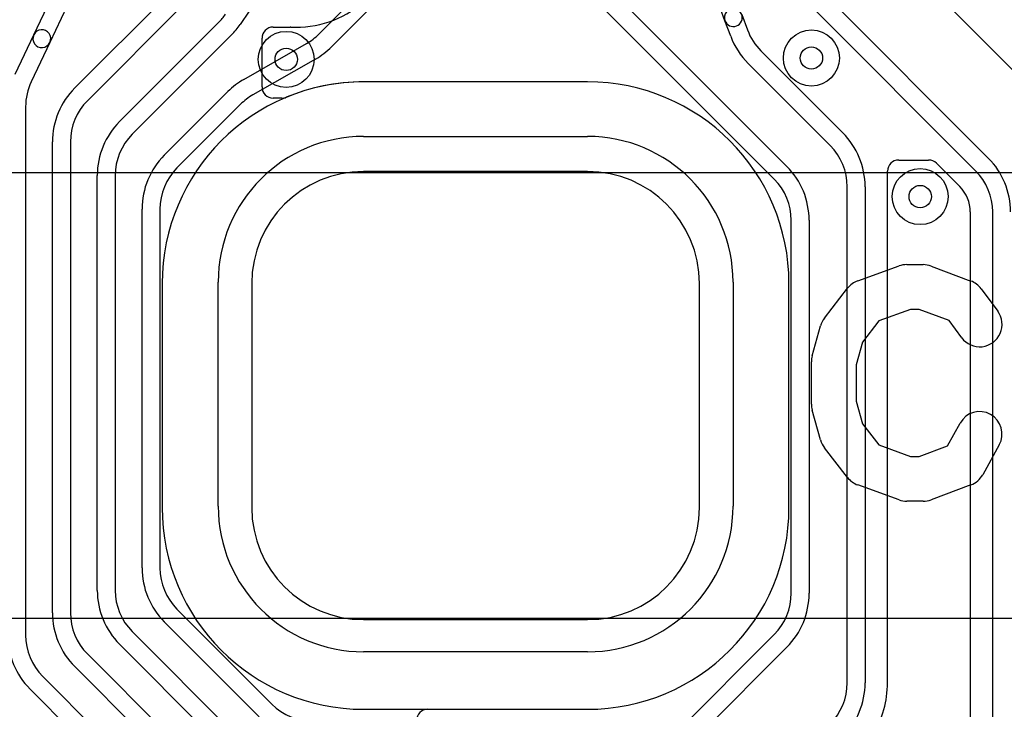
# Model space of a CAD drawing. Extents: x -0.9 to 20.9, y 0 to 28.
# Tile 41 of 44: x 11.5 to 15.9, y 19.6 to 22.7. Entities that reach past the tile are written whole.
import ezdxf

# ---------------------------------------------------------------- set-up
doc = ezdxf.new("R2010")
doc.units = 0
for name, color, linetype in [('2-3-via', 1, 'CONTINUOUS'), ('4-5-via', 1, 'CONTINUOUS'), ('L2', 3, 'CONTINUOUS'), ('L3', 3, 'CONTINUOUS'), ('L4', 3, 'CONTINUOUS'), ('L5', 7, 'CONTINUOUS'), ('Outline', 7, 'CONTINUOUS'), ('PartsArea-A', 111, 'CONTINUOUS'), ('PartsArea-B', 111, 'CONTINUOUS'), ('Resist-A', 2, 'CONTINUOUS'), ('Resist-B', 2, 'CONTINUOUS'), ('Silk-A', 140, 'CONTINUOUS')]:
    doc.layers.add(name, color=color, linetype=linetype)

msp = doc.modelspace()

# ---------------------------------------------------------------- linework, layer by layer
at = {"layer": '2-3-via'}
for centre in [(12.654, 22.494), (15, 22.5)]:
    msp.add_circle(centre, 0.05, dxfattribs=at)
at = {"layer": '4-5-via'}
msp.add_circle((15.48612, 21.88134), 0.05, dxfattribs=at)
at = {"layer": 'L2'}
for p, q in [((14, 22.39362), (13, 22.39362)), ((12.09996, 21.49358), (12.09996, 20.49358)), ((14.90004, 20.49358), (14.90004, 21.49358)), ((13, 19.59354), (14, 19.59354))]:
    msp.add_line(p, q, dxfattribs=at)
for centre in [(12.654, 22.494), (15, 22.5)]:
    msp.add_circle(centre, 0.125, dxfattribs=at)
for centre, start, end in [((13, 21.49358), 90, 180), ((14, 21.49358), 0, 90), ((13, 20.49358), 180, -90), ((14, 20.49358), -90, 0)]:
    msp.add_arc(centre, 0.90004, start, end, dxfattribs=at)
at = {"layer": 'L3'}
for p, q in [((11.52616, 22.60367), (11.60214, 22.76369)), ((11.6744, 22.72938), (11.59842, 22.56935)), ((12.48896, 22.70895), (12.44864, 22.65019)), ((11.90958, 22.21616), (12.35215, 22.65871)), ((12.59597, 22.63796), (12.6712, 22.63796)), ((11.44286, 22.42822), (11.52616, 22.60367)), ((11.59842, 22.56935), (11.51513, 22.39391)), ((12.40872, 22.60214), (11.96615, 22.15959)), ((12.546, 22.37066), (12.546, 22.58799)), ((14, 22.39362), (13, 22.39362)), ((12.63498, 22.32069), (12.59597, 22.32069)), ((11.49, 22.2824), (11.49, 19.92426)), ((11.81, 20.12426), (11.81, 21.97574)), ((11.89, 21.97574), (11.89, 20.12426)), ((14.90004, 20.49358), (14.90004, 21.49358)), ((11.96615, 19.94041), (12.44041, 19.46615)), ((12.38384, 19.40958), (11.90958, 19.88384)), ((11.56615, 19.74041), (11.88652, 19.42004)), ((11.82995, 19.36347), (11.50958, 19.68384)), ((13.28597, 19.59354), (14, 19.59354))]:
    msp.add_line(p, q, dxfattribs=at)
for centre in [(12.654, 22.494), (15, 22.5)]:
    msp.add_circle(centre, 0.125, dxfattribs=at)
for centre, radius, start, end in [((12.7, 23.08717), 0.45004, -93.30179, -48.82521), ((12.1683, 22.84256), 0.26, -45, -34.45836), ((11.56229, 22.58651), 0.04, -25.40545, 154.60134), ((12.1683, 22.84256), 0.34, -45, -34.45801), ((12.59597, 22.58799), 0.04997, 90, 180), ((12.6712, 22.58799), 0.04997, 86.69615, 90), ((11.56229, 22.58651), 0.04, 154.59455, -25.39805), ((11.75, 22.2824), 0.26, 154.60259, 180), ((13.00001, 21.49358), 0.90004, 90.00064, 112.59641), ((14, 21.49358), 0.90004, 0, 90), ((12.59597, 22.37066), 0.04997, 180, -90), ((12.63498, 22.37066), 0.04997, -90, -67.40219), ((12.15, 21.97574), 0.34, 135, 180), ((12.15, 21.97574), 0.26, 135, 180), ((14, 20.49358), 0.90004, -90, 0), ((12.15, 20.12426), 0.34, 180, -135), ((12.15, 20.12426), 0.26, 180, -135), ((11.75, 19.92426), 0.34, 180, -135), ((11.75, 19.92426), 0.26, 180, -135), ((13.28597, 19.54357), 0.04997, 90, 180)]:
    msp.add_arc(centre, radius, start, end, dxfattribs=at)
at = {"layer": 'L4'}
for p, q in [((12.80013, 22.60669), (13.03385, 22.84041)), ((14.05497, 22.85161), (14.89042, 22.01616)), ((11.70958, 22.36616), (12.13385, 22.79041)), ((13.09042, 22.78384), (12.8567, 22.55012)), ((14.83385, 21.95959), (13.9984, 22.79504)), ((15.06615, 22.77758), (15.79042, 22.05333)), ((16.11263, 22.23311), (15.6053, 22.74045)), ((12.19042, 22.73384), (11.76615, 22.30959)), ((14.61391, 22.66656), (14.59408, 22.71983)), ((15.73385, 21.99676), (15.00958, 22.72101)), ((14.63971, 22.59728), (14.61391, 22.66656)), ((14.68889, 22.69448), (14.71468, 22.6252)), ((12.46503, 22.40466), (12.74528, 22.5648)), ((14.7745, 22.53208), (15.14042, 22.16616)), ((12.78497, 22.49534), (12.50472, 22.3352)), ((15.08385, 22.10959), (14.71793, 22.47551)), ((12.10958, 22.06616), (12.3933, 22.34988)), ((12.44987, 22.29331), (12.16615, 22.00959)), ((11.61, 20.02426), (11.61, 22.12574)), ((11.69, 22.12574), (11.69, 20.02426)), ((15.39001, 22.04482), (15.5236, 22.04482)), ((15.34004, 19.71143), (15.34004, 21.99485)), ((15.55893, 22.03018), (15.66312, 21.926)), ((15.16, 19.71143), (15.16, 21.92574)), ((15.24, 21.92574), (15.24, 19.71143)), ((12.01, 20.22426), (12.01, 21.82574)), ((12.09, 21.82574), (12.09, 20.22426)), ((14.91, 20.11143), (14.91, 21.77574)), ((14.99, 21.77574), (14.99, 20.11143)), ((15.70996, 21.8129), (15.70996, 19.34795)), ((15.81, 18.72121), (15.81, 21.81291)), ((12.16615, 20.04041), (12.59041, 19.61615)), ((12.53384, 19.55958), (12.10958, 19.98384)), ((14.10958, 19.20333), (14.83385, 19.92758)), ((11.76615, 19.84041), (12.19042, 19.41616)), ((14.89042, 19.87101), (14.16615, 19.14676)), ((12.13385, 19.35959), (11.70958, 19.78384))]:
    msp.add_line(p, q, dxfattribs=at)
msp.add_circle((15.48612, 21.88134), 0.125, dxfattribs=at)
for centre, radius, start, end in [((14.6514, 22.68052), 0.04, 20.42362, -159.57458), ((14.6514, 22.68052), 0.04, -159.57638, 20.42082), ((14.95834, 22.71593), 0.26, -159.57584, -134.99844), ((12.61628, 22.79054), 0.26, -60.25402, -45), ((14.95834, 22.71593), 0.34, -159.5759, -134.99881), ((12.61628, 22.79054), 0.34, -60.25449, -45), ((12.63372, 22.10946), 0.34, 119.74551, 135), ((11.95, 22.12574), 0.34, 135, 180), ((11.95, 22.12574), 0.26, 135, 180), ((12.63372, 22.10946), 0.26, 119.74488, 135), ((14.9, 21.92574), 0.34, 0, 45), ((14.9, 21.92574), 0.26, 0, 45), ((12.35, 21.82574), 0.34, 135, 180), ((15.39001, 21.99485), 0.04997, 90, 180), ((15.5236, 21.99485), 0.04997, 45, 90), ((15.55, 21.81291), 0.34, 0, 45), ((12.35, 21.82574), 0.26, 135, 180), ((14.65, 21.77574), 0.34, 0, 45), ((15.55, 21.81291), 0.26, 0, 45), ((14.65, 21.77574), 0.26, 0, 45), ((15.55, 21.8129), 0.15996, 0, 44.99493), ((12.35, 20.22426), 0.34, 180, -135), ((12.35, 20.22426), 0.26, 180, -135), ((14.65, 20.11143), 0.26, -45, 0), ((14.65, 20.11143), 0.34, -45, 0), ((11.95, 20.02426), 0.34, 180, -135), ((11.95, 20.02426), 0.26, 180, -135), ((14.9, 19.71143), 0.26, -45, 0), ((14.9, 19.71143), 0.34, -45, 0), ((14.89999, 19.71143), 0.44005, -31.36525, 0), ((12.77426, 19.8), 0.26, -135, -90)]:
    msp.add_arc(centre, radius, start, end, dxfattribs=at)
at = {"layer": 'L5'}
for p, q in [((14, 22.39362), (13, 22.39362)), ((12.09996, 21.49358), (12.09996, 20.49358)), ((14.90004, 20.49358), (14.90004, 21.49358)), ((13, 19.59354), (14, 19.59354))]:
    msp.add_line(p, q, dxfattribs=at)
msp.add_circle((15.48612, 21.88134), 0.125, dxfattribs=at)
for centre, start, end in [((13, 21.49358), 90, 180), ((14, 21.49358), 0, 90), ((13, 20.49358), 180, -90), ((14, 20.49358), -90, 0)]:
    msp.add_arc(centre, 0.90004, start, end, dxfattribs=at)
at = {"layer": 'Outline'}
for p, q in [((14, 21.99358), (13, 21.99358)), ((12.5, 21.49358), (12.5, 20.49358)), ((14.5, 20.49358), (14.5, 21.49358)), ((13, 19.99358), (14, 19.99358))]:
    msp.add_line(p, q, dxfattribs=at)
for centre, start, end in [((13, 21.49358), 90, 180), ((14, 21.49358), 0, 90), ((13, 20.49358), 180, -90), ((14, 20.49358), -90, 0)]:
    msp.add_arc(centre, 0.5, start, end, dxfattribs=at)
at = {"layer": 'PartsArea-A'}
for p, q in [((19, 21.98717), (1, 21.98717)), ((1, 20), (19, 20))]:
    msp.add_line(p, q, dxfattribs=at)
at = {"layer": 'PartsArea-B'}
for p, q in [((19, 21.98717), (1, 21.98717)), ((1, 20), (19, 20))]:
    msp.add_line(p, q, dxfattribs=at)
at = {"layer": 'Resist-A'}
for p, q in [((13, 22.15), (14, 22.15)), ((12.35, 20.5), (12.35, 21.5)), ((14.65, 21.5), (14.65, 20.5)), ((14, 19.85), (13, 19.85))]:
    msp.add_line(p, q, dxfattribs=at)
for centre, start, end in [((13, 21.5), 90, 180), ((14, 21.5), 0, 90), ((13, 20.5), 180, -90), ((14, 20.5), -90, 0)]:
    msp.add_arc(centre, 0.65, start, end, dxfattribs=at)
at = {"layer": 'Resist-B'}
for p, q in [((13, 22.15), (14, 22.15)), ((12.35, 20.5), (12.35, 21.5)), ((14.65, 21.5), (14.65, 20.5)), ((14, 19.85), (13, 19.85))]:
    msp.add_line(p, q, dxfattribs=at)
for centre, start, end in [((13, 21.5), 90, 180), ((14, 21.5), 0, 90), ((13, 20.5), 180, -90), ((14, 20.5), -90, 0)]:
    msp.add_arc(centre, 0.65, start, end, dxfattribs=at)
at = {"layer": 'Silk-A'}
for p, q in [((15.20687, 21.5052), (15.39206, 21.57187)), ((15.42593, 21.57778), (15.5, 21.57778)), ((15.53511, 21.57141), (15.71289, 21.50474)), ((15.0581, 21.33917), (15.1618, 21.4725)), ((15.75814, 21.47063), (15.83221, 21.37063)), ((15.44338, 21.37778), (15.30188, 21.32684)), ((15.48187, 21.37778), (15.44338, 21.37778)), ((15.61501, 21.32785), (15.48187, 21.37778)), ((15.00365, 21.17121), (15.04069, 21.30455)), ((15.30188, 21.32684), (15.2281, 21.23198)), ((15.67149, 21.25159), (15.61501, 21.32785)), ((15.2281, 21.23198), (15.2, 21.13081)), ((15, 20.95556), (15, 21.14444)), ((15.2, 21.13081), (15.2, 20.96919)), ((15.2, 20.96919), (15.2281, 20.86802)), ((15.04069, 20.79545), (15.00365, 20.92879)), ((15.2281, 20.86802), (15.30188, 20.77316)), ((15.60823, 20.76961), (15.66443, 20.87078)), ((15.1618, 20.6275), (15.0581, 20.76083)), ((15.30188, 20.77316), (15.44338, 20.72222)), ((15.48187, 20.72222), (15.60823, 20.76961)), ((15.83927, 20.77366), (15.7652, 20.64033)), ((15.44338, 20.72222), (15.48187, 20.72222)), ((15.39206, 20.52813), (15.20687, 20.5948)), ((15.71289, 20.59526), (15.53511, 20.52859)), ((15.5, 20.52222), (15.42593, 20.52222))]:
    msp.add_line(p, q, dxfattribs=at)
for centre, start, end in [((15.42593, 21.47778), 90, 109.79758), ((15.5, 21.47778), 69.44463, 90), ((15.24074, 21.41111), 109.79758, 142.12853), ((15.67778, 21.41111), 36.52613, 69.44463), ((15.13704, 21.27778), 142.12853, 164.47251), ((15.75185, 21.31111), -143.47387, 36.52735), ((15.1, 21.14444), 164.47251, 180), ((15.1, 20.95556), 180, -164.47251), ((15.75185, 20.82222), -29.05127, 150.94613), ((15.13704, 20.82222), -164.47251, -142.12853), ((15.67778, 20.68889), -69.44463, -29.05127), ((15.24074, 20.68889), -142.12853, -109.79758), ((15.42593, 20.62222), -109.79758, -90), ((15.5, 20.62222), -90, -69.44463)]:
    msp.add_arc(centre, 0.1, start, end, dxfattribs=at)

doc.saveas('drawing.dxf')
